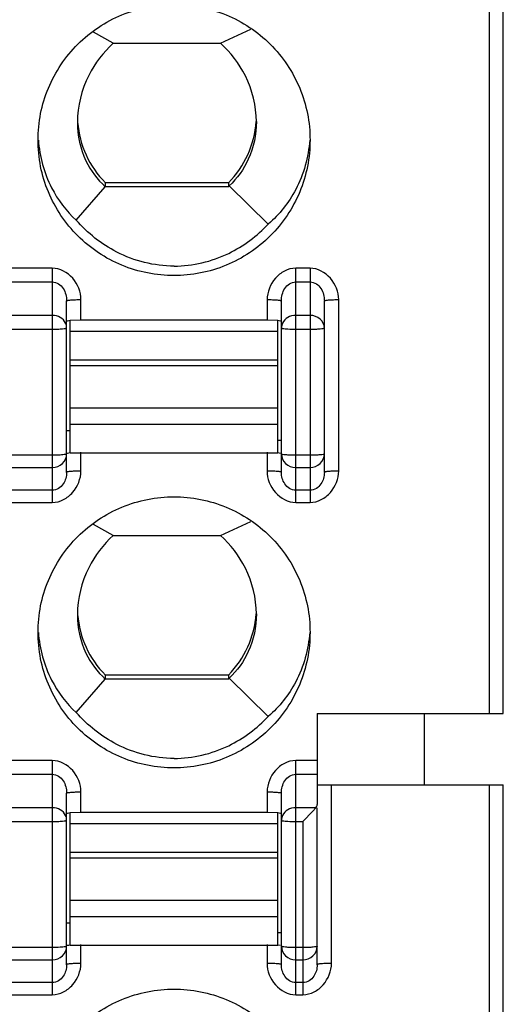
# Model space of a CAD drawing. Header units: inches. Extents: x 5756 to 6112, y -2722 to -2448.
# Tile 6 of 14: x 5921 to 5928, y -2614 to -2600. Entities that reach past the tile are written whole.
import ezdxf

# ---------------------------------------------------------------- set-up
doc = ezdxf.new("R2010")
doc.units = ezdxf.units.IN
doc.header["$LTSCALE"] = 5
doc.header["$MEASUREMENT"] = 0
doc.layers.get('0').update_dxf_attribs({"linetype": 'CONTINUOUS'})

msp = doc.modelspace()

# ---------------------------------------------------------------- linework, layer by layer
at = {"color": 7, "linetype": 'Continuous'}
for p, q in [((5927.579, -2592.17), (5927.579, -2609.474)), ((5927.779, -2609.474), (5927.779, -2592.17)), ((5923.827, -2600.116), (5924.25, -2599.921)), ((5922.33, -2600.116), (5922.053, -2599.964)), ((5922.33, -2600.116), (5923.827, -2600.116)), ((5921.814, -2602.588), (5922.219, -2602.12)), ((5923.938, -2602.121), (5922.218, -2602.121)), ((5923.938, -2602.064), (5922.22, -2602.064)), ((5922.22, -2602.121), (5922.22, -2602.064)), ((5923.938, -2602.064), (5923.938, -2602.121)), ((5924.496, -2602.641), (5923.949, -2602.109)), ((5921.479, -2603.258), (5920.679, -2603.258)), ((5921.479, -2603.258), (5921.479, -2606.528)), ((5925.079, -2603.258), (5924.879, -2603.258)), ((5924.879, -2606.528), (5924.879, -2603.258)), ((5925.079, -2603.258), (5925.079, -2606.528)), ((5920.679, -2603.45), (5921.479, -2603.45)), ((5924.879, -2603.45), (5925.079, -2603.45)), ((5921.679, -2606.108), (5921.679, -2603.713)), ((5921.879, -2603.984), (5921.879, -2603.696)), ((5924.479, -2603.696), (5924.479, -2603.984)), ((5924.679, -2606.108), (5924.679, -2603.713)), ((5925.279, -2606.108), (5925.279, -2603.713)), ((5925.479, -2606.09), (5925.479, -2603.696)), ((5921.479, -2603.917), (5920.679, -2603.917)), ((5921.879, -2603.984), (5921.729, -2603.99)), ((5921.729, -2605.835), (5921.729, -2603.99)), ((5924.479, -2603.984), (5921.879, -2603.984)), ((5924.629, -2603.99), (5924.479, -2603.984)), ((5924.629, -2605.835), (5924.629, -2603.99)), ((5925.079, -2603.917), (5924.879, -2603.917)), ((5920.679, -2604.109), (5921.479, -2604.109)), ((5924.629, -2604.141), (5921.729, -2604.141)), ((5924.679, -2604.091), (5924.694, -2604.098)), ((5924.879, -2604.109), (5925.079, -2604.109)), ((5921.729, -2604.539), (5924.629, -2604.539)), ((5924.629, -2604.619), (5921.729, -2604.619)), ((5921.729, -2605.207), (5924.629, -2605.207)), ((5921.679, -2605.526), (5921.729, -2605.526)), ((5924.629, -2605.442), (5921.729, -2605.442)), ((5924.629, -2605.657), (5924.679, -2605.657)), ((5921.729, -2605.835), (5924.629, -2605.835)), ((5921.879, -2606.09), (5921.879, -2605.827)), ((5924.479, -2605.827), (5924.479, -2606.09)), ((5924.631, -2605.833), (5924.663, -2605.838)), ((5921.479, -2605.869), (5920.679, -2605.869)), ((5921.679, -2605.852), (5921.664, -2605.858)), ((5925.079, -2605.869), (5924.879, -2605.869)), ((5920.679, -2606.04), (5921.479, -2606.04)), ((5924.879, -2606.04), (5925.079, -2606.04)), ((5921.479, -2606.357), (5920.679, -2606.357)), ((5925.079, -2606.357), (5924.879, -2606.357)), ((5920.679, -2606.528), (5921.479, -2606.528)), ((5924.879, -2606.528), (5925.079, -2606.528)), ((5923.827, -2606.989), (5924.25, -2606.795)), ((5922.33, -2606.989), (5922.053, -2606.838)), ((5922.33, -2606.989), (5923.827, -2606.989)), ((5921.814, -2609.462), (5922.219, -2608.994)), ((5923.938, -2608.995), (5922.218, -2608.995)), ((5923.938, -2608.938), (5922.22, -2608.938)), ((5922.22, -2608.995), (5922.22, -2608.938)), ((5923.938, -2608.938), (5923.938, -2608.995)), ((5924.496, -2609.515), (5923.949, -2608.982)), ((5925.179, -2609.474), (5927.779, -2609.474)), ((5925.179, -2609.474), (5925.179, -2610.746)), ((5926.679, -2610.47), (5926.679, -2609.474)), ((5921.479, -2610.132), (5920.679, -2610.132)), ((5921.479, -2610.132), (5921.479, -2613.402)), ((5925.179, -2610.132), (5924.879, -2610.132)), ((5924.879, -2613.402), (5924.879, -2610.132)), ((5920.679, -2610.323), (5921.479, -2610.323)), ((5924.879, -2610.323), (5925.179, -2610.323)), ((5925.179, -2610.47), (5927.779, -2610.47)), ((5925.379, -2612.964), (5925.379, -2610.47)), ((5927.579, -2610.47), (5927.579, -2635.399)), ((5927.779, -2637.546), (5927.779, -2610.47)), ((5921.679, -2612.982), (5921.679, -2610.587)), ((5921.879, -2610.858), (5921.879, -2610.569)), ((5924.479, -2610.569), (5924.479, -2610.858)), ((5924.679, -2612.982), (5924.679, -2610.587)), ((5921.479, -2610.791), (5920.679, -2610.791)), ((5921.879, -2610.858), (5921.729, -2610.863)), ((5921.729, -2612.709), (5921.729, -2610.863)), ((5924.479, -2610.858), (5921.879, -2610.858)), ((5924.629, -2610.863), (5924.479, -2610.858)), ((5924.629, -2612.709), (5924.629, -2610.863)), ((5925.161, -2610.791), (5924.879, -2610.791)), ((5925.118, -2610.839), (5924.979, -2610.983)), ((5925.161, -2610.791), (5925.118, -2610.839)), ((5925.179, -2612.982), (5925.179, -2610.791)), ((5920.679, -2610.983), (5921.479, -2610.983)), ((5924.629, -2611.014), (5921.729, -2611.014)), ((5924.679, -2610.965), (5924.694, -2610.972)), ((5924.879, -2610.983), (5924.979, -2610.983)), ((5924.979, -2610.983), (5924.979, -2613.402)), ((5921.729, -2611.413), (5924.629, -2611.413)), ((5924.629, -2611.493), (5921.729, -2611.493)), ((5921.729, -2612.081), (5924.629, -2612.081)), ((5921.679, -2612.4), (5921.729, -2612.4)), ((5924.629, -2612.316), (5921.729, -2612.316)), ((5924.629, -2612.531), (5924.679, -2612.531)), ((5921.729, -2612.709), (5924.629, -2612.709)), ((5921.879, -2612.964), (5921.879, -2612.701)), ((5924.479, -2612.701), (5924.479, -2612.964)), ((5924.631, -2612.707), (5924.663, -2612.711)), ((5921.479, -2612.743), (5920.679, -2612.743)), ((5921.679, -2612.725), (5921.664, -2612.732)), ((5924.979, -2612.743), (5924.879, -2612.743)), ((5920.679, -2612.914), (5921.479, -2612.914)), ((5924.879, -2612.914), (5924.979, -2612.914)), ((5921.479, -2613.231), (5920.679, -2613.231)), ((5924.979, -2613.231), (5924.879, -2613.231)), ((5920.679, -2613.402), (5921.479, -2613.402)), ((5924.879, -2613.402), (5924.979, -2613.402))]:
    msp.add_line(p, q, dxfattribs=at)
for centre, start, end in [((5923.171, -2601.118), 184.3367, 224.8591), ((5922.987, -2601.118), 315.1398, 356.0329), ((5923.171, -2607.991), 184.3367, 224.8591), ((5922.987, -2607.991), 315.1398, 356.0329)]:
    msp.add_arc(centre, 1.342, start, end, dxfattribs=at)
for centre, major_axis, ratio, start_param, end_param in [((5922.979, -2601.069), (0, 1.495), 0.903244, -2.351408, -2.339931), ((5922.979, -2607.943), (0, 1.495), 0.903244, -2.351408, -2.339931), ((5924.979, -2610.746), (0.2, 0), 0.540304, -0.426904, 0)]:
    msp.add_ellipse(centre, major_axis=major_axis, ratio=ratio, start_param=start_param, end_param=end_param, dxfattribs=at)
for points, knots in [([(5921.279, -2601.468), (5921.279, -2601.222), (5921.378, -2600.724), (5921.801, -2600.095), (5922.433, -2599.674), (5922.932, -2599.576), (5923.179, -2599.576)], [0, 0, 0, 0, 0.249548, 0.499358, 0.749533, 1, 1, 1, 1]), ([(5923.179, -2599.576), (5923.426, -2599.576), (5923.925, -2599.674), (5924.557, -2600.095), (5924.98, -2600.724), (5925.079, -2601.222), (5925.079, -2601.468)], [0, 0, 0, 0, 0.250466, 0.500634, 0.750444, 1, 1, 1, 1]), ([(5922.33, -2600.116), (5922.192, -2600.243), (5921.935, -2600.578), (5921.829, -2600.995), (5921.829, -2601.22)], [0, 0, 0, 0, 0.456422, 1, 1, 1, 1]), ([(5924.329, -2601.211), (5924.329, -2600.992), (5924.226, -2600.577), (5923.97, -2600.244), (5923.827, -2600.116)], [0, 0, 0, 0, 0.532778, 1, 1, 1, 1]), ([(5921.829, -2601.22), (5921.829, -2601.404), (5921.9, -2601.744), (5922.107, -2602.02), (5922.219, -2602.12)], [0, 0, 0, 0, 0.551201, 1, 1, 1, 1]), ([(5924.329, -2601.211), (5924.329, -2601.39), (5924.26, -2601.727), (5924.061, -2602.004), (5923.949, -2602.109)], [0, 0, 0, 0, 0.538794, 1, 1, 1, 1]), ([(5923.179, -2603.361), (5922.932, -2603.361), (5922.433, -2603.263), (5921.801, -2602.842), (5921.378, -2602.213), (5921.279, -2601.715), (5921.279, -2601.468)], [0, 0, 0, 0, 0.250466, 0.500634, 0.750444, 1, 1, 1, 1]), ([(5921.284, -2601.469), (5921.301, -2601.698), (5921.413, -2602.118), (5921.674, -2602.46), (5921.814, -2602.588)], [0, 0, 0, 0, 0.547382, 1, 1, 1, 1]), ([(5925.079, -2601.468), (5925.079, -2601.715), (5924.98, -2602.213), (5924.557, -2602.842), (5923.925, -2603.263), (5923.426, -2603.361), (5923.179, -2603.361)], [0, 0, 0, 0, 0.249548, 0.499358, 0.749533, 1, 1, 1, 1]), ([(5925.074, -2601.468), (5925.057, -2601.707), (5924.935, -2602.15), (5924.651, -2602.507), (5924.496, -2602.641)], [0, 0, 0, 0, 0.538502, 1, 1, 1, 1]), ([(5923.179, -2603.228), (5922.904, -2603.228), (5922.383, -2603.099), (5921.972, -2602.768), (5921.814, -2602.588)], [0, 0, 0, 0, 0.534481, 1, 1, 1, 1]), ([(5923.179, -2603.228), (5923.44, -2603.228), (5923.938, -2603.111), (5924.339, -2602.808), (5924.496, -2602.641)], [0, 0, 0, 0, 0.532692, 1, 1, 1, 1]), ([(5921.879, -2603.696), (5921.878, -2603.589), (5921.796, -2603.374), (5921.585, -2603.258), (5921.479, -2603.258)], [0, 0, 0, 0, 0.501406, 1, 1, 1, 1]), ([(5924.879, -2603.258), (5924.825, -2603.258), (5924.716, -2603.288), (5924.547, -2603.425), (5924.479, -2603.589), (5924.479, -2603.696)], [0, 0, 0, 0, 0.251794, 0.504056, 1, 1, 1, 1]), ([(5925.479, -2603.696), (5925.478, -2603.589), (5925.396, -2603.374), (5925.185, -2603.258), (5925.079, -2603.258)], [0, 0, 0, 0, 0.501406, 1, 1, 1, 1]), ([(5921.479, -2603.45), (5921.51, -2603.449), (5921.572, -2603.469), (5921.636, -2603.538), (5921.671, -2603.623), (5921.679, -2603.683), (5921.679, -2603.713)], [0, 0, 0, 0, 0.25255, 0.503455, 0.751814, 1, 1, 1, 1]), ([(5924.679, -2603.713), (5924.679, -2603.683), (5924.687, -2603.623), (5924.722, -2603.538), (5924.786, -2603.469), (5924.848, -2603.449), (5924.879, -2603.45)], [0, 0, 0, 0, 0.24771, 0.496101, 0.747158, 1, 1, 1, 1]), ([(5925.079, -2603.45), (5925.11, -2603.449), (5925.172, -2603.469), (5925.236, -2603.538), (5925.271, -2603.623), (5925.279, -2603.683), (5925.279, -2603.713)], [0, 0, 0, 0, 0.25255, 0.503455, 0.751814, 1, 1, 1, 1]), ([(5921.679, -2603.713), (5921.679, -2603.712), (5921.685, -2603.709), (5921.695, -2603.706), (5921.715, -2603.703), (5921.751, -2603.699), (5921.807, -2603.697), (5921.854, -2603.696), (5921.879, -2603.696)], [0, 0, 0, 0, 0.024118, 0.081055, 0.173029, 0.300229, 0.633788, 1, 1, 1, 1]), ([(5924.479, -2603.696), (5924.504, -2603.696), (5924.551, -2603.697), (5924.607, -2603.699), (5924.643, -2603.703), (5924.662, -2603.706), (5924.672, -2603.709), (5924.679, -2603.712), (5924.679, -2603.713)], [0, 0, 0, 0, 0.366208, 0.699773, 0.826973, 0.918947, 0.975888, 1, 1, 1, 1]), ([(5925.279, -2603.713), (5925.279, -2603.712), (5925.285, -2603.709), (5925.295, -2603.706), (5925.315, -2603.703), (5925.351, -2603.699), (5925.407, -2603.697), (5925.454, -2603.696), (5925.479, -2603.696)], [0, 0, 0, 0, 0.024118, 0.081055, 0.173029, 0.300229, 0.633788, 1, 1, 1, 1]), ([(5921.664, -2604.025), (5921.648, -2603.992), (5921.593, -2603.936), (5921.517, -2603.917), (5921.479, -2603.917)], [0, 0, 0, 0, 0.482984, 1, 1, 1, 1]), ([(5921.729, -2603.99), (5921.717, -2603.991), (5921.7, -2603.993), (5921.684, -2603.997), (5921.679, -2604), (5921.679, -2604.001)], [0, 0, 0, 0, 0.719034, 0.913285, 1, 1, 1, 1]), ([(5924.679, -2604.001), (5924.679, -2604), (5924.673, -2603.997), (5924.658, -2603.993), (5924.641, -2603.991), (5924.629, -2603.99)], [0, 0, 0, 0, 0.086715, 0.280966, 1, 1, 1, 1]), ([(5924.879, -2603.917), (5924.841, -2603.917), (5924.765, -2603.936), (5924.71, -2603.992), (5924.694, -2604.025)], [0, 0, 0, 0, 0.517016, 1, 1, 1, 1]), ([(5925.279, -2604.091), (5925.279, -2604.046), (5925.229, -2603.949), (5925.129, -2603.917), (5925.079, -2603.917)], [0, 0, 0, 0, 0.475621, 1, 1, 1, 1]), ([(5921.479, -2604.109), (5921.504, -2604.109), (5921.552, -2604.108), (5921.613, -2604.105), (5921.654, -2604.1), (5921.672, -2604.096), (5921.679, -2604.093), (5921.679, -2604.091)], [0, 0, 0, 0, 0.378513, 0.6999, 0.916097, 0.974606, 1, 1, 1, 1]), ([(5924.694, -2604.098), (5924.718, -2604.103), (5924.78, -2604.107), (5924.842, -2604.109), (5924.879, -2604.109)], [0, 0, 0, 0, 0.399824, 1, 1, 1, 1]), ([(5925.079, -2604.109), (5925.104, -2604.109), (5925.152, -2604.108), (5925.213, -2604.105), (5925.254, -2604.1), (5925.272, -2604.096), (5925.279, -2604.093), (5925.279, -2604.091)], [0, 0, 0, 0, 0.378513, 0.6999, 0.916097, 0.974606, 1, 1, 1, 1]), ([(5921.679, -2605.844), (5921.679, -2605.84), (5921.703, -2605.837), (5921.715, -2605.834), (5921.727, -2605.833)], [0, 0, 0, 0, 0.27674, 1, 1, 1, 1]), ([(5921.479, -2606.04), (5921.53, -2606.04), (5921.633, -2606.003), (5921.679, -2605.9), (5921.679, -2605.852)], [0, 0, 0, 0, 0.510391, 1, 1, 1, 1]), ([(5921.664, -2605.858), (5921.64, -2605.863), (5921.578, -2605.867), (5921.516, -2605.869), (5921.479, -2605.869)], [0, 0, 0, 0, 0.399824, 1, 1, 1, 1]), ([(5924.879, -2605.869), (5924.853, -2605.869), (5924.806, -2605.868), (5924.745, -2605.865), (5924.703, -2605.861), (5924.686, -2605.856), (5924.679, -2605.853), (5924.679, -2605.852)], [0, 0, 0, 0, 0.378513, 0.6999, 0.916097, 0.974606, 1, 1, 1, 1]), ([(5924.679, -2605.852), (5924.679, -2605.9), (5924.724, -2606.003), (5924.828, -2606.04), (5924.879, -2606.04)], [0, 0, 0, 0, 0.489609, 1, 1, 1, 1]), ([(5925.079, -2606.04), (5925.13, -2606.04), (5925.233, -2606.003), (5925.279, -2605.9), (5925.279, -2605.852)], [0, 0, 0, 0, 0.510391, 1, 1, 1, 1]), ([(5925.279, -2605.852), (5925.279, -2605.853), (5925.272, -2605.856), (5925.254, -2605.861), (5925.213, -2605.865), (5925.152, -2605.868), (5925.104, -2605.869), (5925.079, -2605.869)], [0, 0, 0, 0, 0.025394, 0.083903, 0.3001, 0.621487, 1, 1, 1, 1]), ([(5921.479, -2606.528), (5921.533, -2606.528), (5921.642, -2606.498), (5921.811, -2606.361), (5921.878, -2606.197), (5921.879, -2606.09)], [0, 0, 0, 0, 0.251794, 0.504056, 1, 1, 1, 1]), ([(5921.679, -2606.108), (5921.679, -2606.164), (5921.655, -2606.254), (5921.571, -2606.339), (5921.509, -2606.357), (5921.479, -2606.357)], [0, 0, 0, 0, 0.483982, 0.738123, 1, 1, 1, 1]), ([(5921.879, -2606.09), (5921.854, -2606.091), (5921.807, -2606.091), (5921.751, -2606.094), (5921.715, -2606.098), (5921.695, -2606.101), (5921.685, -2606.103), (5921.679, -2606.106), (5921.679, -2606.108)], [0, 0, 0, 0, 0.366208, 0.699773, 0.826973, 0.918947, 0.975887, 1, 1, 1, 1]), ([(5924.479, -2606.09), (5924.479, -2606.197), (5924.562, -2606.412), (5924.773, -2606.528), (5924.879, -2606.528)], [0, 0, 0, 0, 0.501406, 1, 1, 1, 1]), ([(5924.679, -2606.108), (5924.679, -2606.106), (5924.672, -2606.103), (5924.662, -2606.101), (5924.643, -2606.098), (5924.607, -2606.094), (5924.551, -2606.091), (5924.504, -2606.091), (5924.479, -2606.09)], [0, 0, 0, 0, 0.024118, 0.081055, 0.173029, 0.300229, 0.633788, 1, 1, 1, 1]), ([(5924.879, -2606.357), (5924.848, -2606.357), (5924.787, -2606.339), (5924.703, -2606.254), (5924.679, -2606.164), (5924.679, -2606.108)], [0, 0, 0, 0, 0.261598, 0.515593, 1, 1, 1, 1]), ([(5925.079, -2606.528), (5925.133, -2606.528), (5925.242, -2606.498), (5925.411, -2606.361), (5925.478, -2606.197), (5925.479, -2606.09)], [0, 0, 0, 0, 0.251794, 0.504056, 1, 1, 1, 1]), ([(5925.279, -2606.108), (5925.279, -2606.164), (5925.255, -2606.254), (5925.171, -2606.339), (5925.109, -2606.357), (5925.079, -2606.357)], [0, 0, 0, 0, 0.483982, 0.738123, 1, 1, 1, 1]), ([(5925.479, -2606.09), (5925.454, -2606.091), (5925.407, -2606.091), (5925.351, -2606.094), (5925.315, -2606.098), (5925.295, -2606.101), (5925.285, -2606.103), (5925.279, -2606.106), (5925.279, -2606.108)], [0, 0, 0, 0, 0.366208, 0.699773, 0.826973, 0.918947, 0.975887, 1, 1, 1, 1]), ([(5921.279, -2608.342), (5921.279, -2608.096), (5921.378, -2607.598), (5921.801, -2606.969), (5922.433, -2606.548), (5922.932, -2606.449), (5923.179, -2606.449)], [0, 0, 0, 0, 0.249548, 0.499358, 0.749533, 1, 1, 1, 1]), ([(5923.179, -2606.449), (5923.426, -2606.449), (5923.925, -2606.548), (5924.557, -2606.969), (5924.98, -2607.598), (5925.079, -2608.096), (5925.079, -2608.342)], [0, 0, 0, 0, 0.250466, 0.500634, 0.750444, 1, 1, 1, 1]), ([(5922.33, -2606.989), (5922.192, -2607.117), (5921.935, -2607.452), (5921.829, -2607.869), (5921.829, -2608.093)], [0, 0, 0, 0, 0.456422, 1, 1, 1, 1]), ([(5924.329, -2608.085), (5924.329, -2607.866), (5924.226, -2607.451), (5923.97, -2607.118), (5923.827, -2606.989)], [0, 0, 0, 0, 0.532778, 1, 1, 1, 1]), ([(5921.829, -2608.093), (5921.829, -2608.278), (5921.9, -2608.618), (5922.107, -2608.894), (5922.219, -2608.994)], [0, 0, 0, 0, 0.551201, 1, 1, 1, 1]), ([(5924.329, -2608.085), (5924.329, -2608.264), (5924.26, -2608.601), (5924.061, -2608.878), (5923.949, -2608.982)], [0, 0, 0, 0, 0.538794, 1, 1, 1, 1]), ([(5923.179, -2610.235), (5922.932, -2610.235), (5922.433, -2610.137), (5921.801, -2609.716), (5921.378, -2609.086), (5921.279, -2608.588), (5921.279, -2608.342)], [0, 0, 0, 0, 0.250466, 0.500634, 0.750444, 1, 1, 1, 1]), ([(5921.284, -2608.342), (5921.301, -2608.572), (5921.413, -2608.991), (5921.674, -2609.334), (5921.814, -2609.462)], [0, 0, 0, 0, 0.547382, 1, 1, 1, 1]), ([(5925.079, -2608.342), (5925.079, -2608.588), (5924.98, -2609.086), (5924.557, -2609.716), (5923.925, -2610.137), (5923.426, -2610.235), (5923.179, -2610.235)], [0, 0, 0, 0, 0.249548, 0.499358, 0.749533, 1, 1, 1, 1]), ([(5925.074, -2608.342), (5925.057, -2608.581), (5924.935, -2609.024), (5924.651, -2609.381), (5924.496, -2609.515)], [0, 0, 0, 0, 0.538502, 1, 1, 1, 1]), ([(5923.179, -2610.102), (5922.904, -2610.102), (5922.383, -2609.972), (5921.972, -2609.642), (5921.814, -2609.462)], [0, 0, 0, 0, 0.534481, 1, 1, 1, 1]), ([(5923.179, -2610.102), (5923.44, -2610.102), (5923.938, -2609.985), (5924.339, -2609.682), (5924.496, -2609.515)], [0, 0, 0, 0, 0.532692, 1, 1, 1, 1]), ([(5921.879, -2610.569), (5921.878, -2610.463), (5921.796, -2610.248), (5921.585, -2610.132), (5921.479, -2610.132)], [0, 0, 0, 0, 0.501406, 1, 1, 1, 1]), ([(5924.879, -2610.132), (5924.825, -2610.132), (5924.716, -2610.162), (5924.547, -2610.298), (5924.479, -2610.463), (5924.479, -2610.569)], [0, 0, 0, 0, 0.251794, 0.504056, 1, 1, 1, 1]), ([(5921.479, -2610.323), (5921.51, -2610.323), (5921.572, -2610.343), (5921.636, -2610.412), (5921.671, -2610.496), (5921.679, -2610.557), (5921.679, -2610.587)], [0, 0, 0, 0, 0.25255, 0.503455, 0.751814, 1, 1, 1, 1]), ([(5924.679, -2610.587), (5924.679, -2610.557), (5924.687, -2610.496), (5924.722, -2610.412), (5924.786, -2610.343), (5924.848, -2610.323), (5924.879, -2610.323)], [0, 0, 0, 0, 0.24771, 0.496101, 0.747158, 1, 1, 1, 1]), ([(5921.679, -2610.587), (5921.679, -2610.585), (5921.685, -2610.582), (5921.695, -2610.58), (5921.715, -2610.577), (5921.751, -2610.573), (5921.807, -2610.57), (5921.854, -2610.57), (5921.879, -2610.569)], [0, 0, 0, 0, 0.024118, 0.081055, 0.173029, 0.300229, 0.633788, 1, 1, 1, 1]), ([(5924.479, -2610.569), (5924.504, -2610.57), (5924.551, -2610.57), (5924.607, -2610.573), (5924.643, -2610.577), (5924.662, -2610.58), (5924.672, -2610.582), (5924.679, -2610.585), (5924.679, -2610.587)], [0, 0, 0, 0, 0.366208, 0.699773, 0.826973, 0.918947, 0.975888, 1, 1, 1, 1]), ([(5921.664, -2610.898), (5921.648, -2610.866), (5921.593, -2610.81), (5921.517, -2610.791), (5921.479, -2610.791)], [0, 0, 0, 0, 0.482984, 1, 1, 1, 1]), ([(5921.729, -2610.863), (5921.717, -2610.865), (5921.7, -2610.867), (5921.684, -2610.871), (5921.679, -2610.874), (5921.679, -2610.875)], [0, 0, 0, 0, 0.719034, 0.913285, 1, 1, 1, 1]), ([(5924.679, -2610.875), (5924.679, -2610.874), (5924.673, -2610.871), (5924.658, -2610.867), (5924.641, -2610.865), (5924.629, -2610.863)], [0, 0, 0, 0, 0.086715, 0.280966, 1, 1, 1, 1]), ([(5924.879, -2610.791), (5924.841, -2610.791), (5924.765, -2610.81), (5924.71, -2610.866), (5924.694, -2610.898)], [0, 0, 0, 0, 0.517016, 1, 1, 1, 1]), ([(5921.479, -2610.983), (5921.504, -2610.983), (5921.552, -2610.982), (5921.613, -2610.979), (5921.654, -2610.974), (5921.672, -2610.97), (5921.679, -2610.967), (5921.679, -2610.965)], [0, 0, 0, 0, 0.378513, 0.6999, 0.916097, 0.974606, 1, 1, 1, 1]), ([(5924.694, -2610.972), (5924.718, -2610.977), (5924.78, -2610.981), (5924.842, -2610.983), (5924.879, -2610.983)], [0, 0, 0, 0, 0.399824, 1, 1, 1, 1]), ([(5921.679, -2612.718), (5921.679, -2612.713), (5921.703, -2612.711), (5921.715, -2612.708), (5921.727, -2612.707)], [0, 0, 0, 0, 0.27674, 1, 1, 1, 1]), ([(5921.479, -2612.914), (5921.53, -2612.914), (5921.633, -2612.877), (5921.679, -2612.774), (5921.679, -2612.725)], [0, 0, 0, 0, 0.510391, 1, 1, 1, 1]), ([(5921.664, -2612.732), (5921.64, -2612.737), (5921.578, -2612.741), (5921.516, -2612.743), (5921.479, -2612.743)], [0, 0, 0, 0, 0.399824, 1, 1, 1, 1]), ([(5924.879, -2612.743), (5924.853, -2612.743), (5924.806, -2612.742), (5924.745, -2612.739), (5924.703, -2612.734), (5924.686, -2612.73), (5924.679, -2612.727), (5924.679, -2612.725)], [0, 0, 0, 0, 0.378513, 0.6999, 0.916097, 0.974606, 1, 1, 1, 1]), ([(5924.679, -2612.725), (5924.679, -2612.774), (5924.724, -2612.877), (5924.828, -2612.914), (5924.879, -2612.914)], [0, 0, 0, 0, 0.489609, 1, 1, 1, 1]), ([(5924.979, -2612.914), (5925.03, -2612.914), (5925.133, -2612.877), (5925.179, -2612.774), (5925.179, -2612.725)], [0, 0, 0, 0, 0.510391, 1, 1, 1, 1]), ([(5925.179, -2612.725), (5925.179, -2612.727), (5925.172, -2612.73), (5925.154, -2612.734), (5925.113, -2612.739), (5925.052, -2612.742), (5925.004, -2612.743), (5924.979, -2612.743)], [0, 0, 0, 0, 0.025394, 0.083903, 0.3001, 0.621487, 1, 1, 1, 1]), ([(5921.479, -2613.402), (5921.533, -2613.402), (5921.642, -2613.372), (5921.811, -2613.235), (5921.878, -2613.071), (5921.879, -2612.964)], [0, 0, 0, 0, 0.251794, 0.504056, 1, 1, 1, 1]), ([(5921.679, -2612.982), (5921.679, -2613.038), (5921.655, -2613.128), (5921.571, -2613.213), (5921.509, -2613.231), (5921.479, -2613.231)], [0, 0, 0, 0, 0.483982, 0.738123, 1, 1, 1, 1]), ([(5921.879, -2612.964), (5921.854, -2612.964), (5921.807, -2612.965), (5921.751, -2612.968), (5921.715, -2612.972), (5921.695, -2612.975), (5921.685, -2612.977), (5921.679, -2612.98), (5921.679, -2612.982)], [0, 0, 0, 0, 0.366208, 0.699773, 0.826973, 0.918947, 0.975887, 1, 1, 1, 1]), ([(5924.679, -2612.982), (5924.679, -2612.98), (5924.672, -2612.977), (5924.662, -2612.975), (5924.643, -2612.972), (5924.607, -2612.968), (5924.551, -2612.965), (5924.504, -2612.964), (5924.479, -2612.964)], [0, 0, 0, 0, 0.024118, 0.081055, 0.173029, 0.300229, 0.633788, 1, 1, 1, 1]), ([(5924.479, -2612.964), (5924.479, -2613.071), (5924.562, -2613.286), (5924.773, -2613.402), (5924.879, -2613.402)], [0, 0, 0, 0, 0.501406, 1, 1, 1, 1]), ([(5924.879, -2613.231), (5924.848, -2613.231), (5924.787, -2613.213), (5924.703, -2613.128), (5924.679, -2613.038), (5924.679, -2612.982)], [0, 0, 0, 0, 0.261598, 0.515593, 1, 1, 1, 1]), ([(5924.979, -2613.402), (5925.033, -2613.402), (5925.142, -2613.372), (5925.311, -2613.235), (5925.378, -2613.071), (5925.379, -2612.964)], [0, 0, 0, 0, 0.251794, 0.504056, 1, 1, 1, 1]), ([(5925.179, -2612.982), (5925.179, -2613.038), (5925.155, -2613.128), (5925.071, -2613.213), (5925.009, -2613.231), (5924.979, -2613.231)], [0, 0, 0, 0, 0.483982, 0.738123, 1, 1, 1, 1]), ([(5925.379, -2612.964), (5925.354, -2612.964), (5925.307, -2612.965), (5925.251, -2612.968), (5925.215, -2612.972), (5925.195, -2612.975), (5925.185, -2612.977), (5925.179, -2612.98), (5925.179, -2612.982)], [0, 0, 0, 0, 0.366208, 0.699773, 0.826973, 0.918947, 0.975887, 1, 1, 1, 1]), ([(5921.279, -2615.216), (5921.279, -2614.97), (5921.378, -2614.472), (5921.801, -2613.843), (5922.433, -2613.422), (5922.932, -2613.323), (5923.179, -2613.323)], [0, 0, 0, 0, 0.249548, 0.499358, 0.749533, 1, 1, 1, 1]), ([(5923.179, -2613.323), (5923.426, -2613.323), (5923.925, -2613.422), (5924.557, -2613.843), (5924.98, -2614.472), (5925.079, -2614.97), (5925.079, -2615.216)], [0, 0, 0, 0, 0.250466, 0.500634, 0.750444, 1, 1, 1, 1])]:
    msp.add_open_spline(points, degree=3, knots=knots, dxfattribs=at)
for points in [[(5921.679, -2604.091), (5921.679, -2604.069), (5921.673, -2604.045), (5921.664, -2604.025)], [(5924.694, -2604.025), (5924.684, -2604.045), (5924.679, -2604.069), (5924.679, -2604.091)], [(5921.679, -2610.965), (5921.679, -2610.942), (5921.673, -2610.919), (5921.664, -2610.898)], [(5924.694, -2610.898), (5924.684, -2610.919), (5924.679, -2610.942), (5924.679, -2610.965)]]:
    msp.add_open_spline(points, degree=3, dxfattribs=at)

doc.saveas('drawing.dxf')
